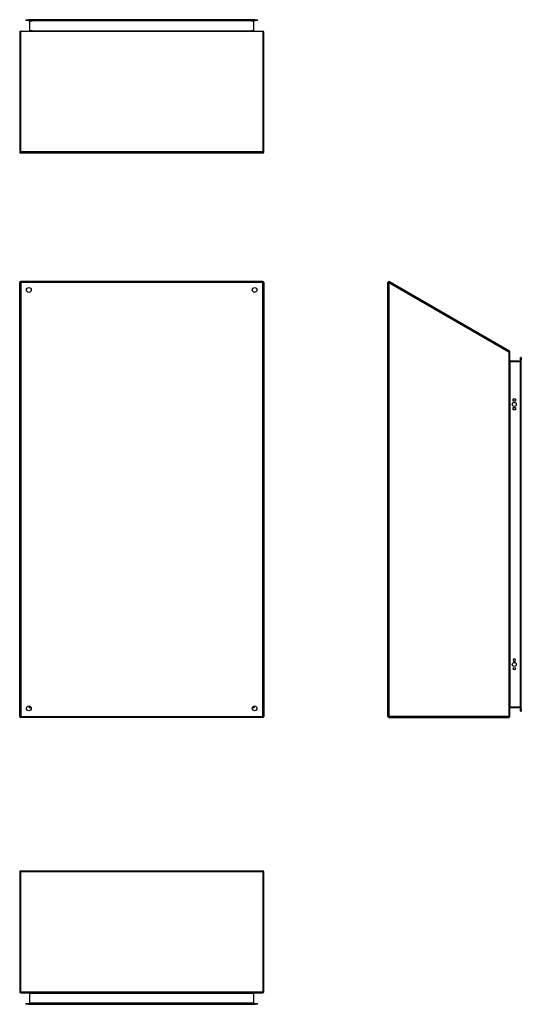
# Model space of a CAD drawing. Header units: inches. Extents: x 16 to 140, y 11 to 92.
# Tile 1 of 54: x 16 to 57, y 11 to 92. Entities that reach past the tile are written whole.
import ezdxf

# ---------------------------------------------------------------- set-up
doc = ezdxf.new("R2010")
doc.units = ezdxf.units.IN
doc.header["$MEASUREMENT"] = 0
doc.layers.add('Visible Edges(ANSI)', color=7, linetype='Continuous', lineweight=25)
doc.layers.add('Visible Tangent Edges(ANSI)', color=7, linetype='Continuous', lineweight=25)

msp = doc.modelspace()

# ---------------------------------------------------------------- linework, layer by layer
at = {"layer": 'Visible Edges(ANSI)'}
for p, q in [((16.893, 91.814), (17.09, 91.814)), ((16.893, 91.814), (16.893, 91.761)), ((17.09, 91.761), (16.893, 91.761)), ((35.672, 91.814), (17.09, 91.814)), ((17.09, 91.761), (35.672, 91.761)), ((17.194, 91.73), (17.194, 90.914)), ((35.568, 90.914), (35.568, 91.73)), ((35.672, 91.814), (35.869, 91.814)), ((35.869, 91.761), (35.672, 91.761)), ((35.869, 91.761), (35.869, 91.814)), ((16.381, 90.799), (16.381, 80.967)), ((16.465, 90.883), (36.297, 90.883)), ((36.381, 80.967), (36.381, 90.799)), ((36.297, 80.883), (16.465, 80.883)), ((17.608, 80.925), (16.598, 80.925)), ((16.598, 80.925), (16.598, 80.925)), ((16.598, 80.925), (16.598, 80.925)), ((16.598, 80.925), (17.608, 80.925)), ((17.608, 80.925), (17.608, 80.925)), ((17.608, 80.925), (17.608, 80.925)), ((18.767, 80.925), (17.758, 80.925)), ((17.758, 80.925), (17.758, 80.925)), ((17.758, 80.925), (17.758, 80.925)), ((17.758, 80.925), (18.767, 80.925)), ((18.767, 80.925), (18.767, 80.925)), ((18.767, 80.925), (18.767, 80.925)), ((19.927, 80.925), (18.918, 80.925)), ((18.918, 80.925), (18.918, 80.925)), ((18.918, 80.925), (18.918, 80.925)), ((18.918, 80.925), (19.927, 80.925)), ((19.927, 80.925), (19.927, 80.925)), ((19.927, 80.925), (19.927, 80.925)), ((21.087, 80.925), (20.077, 80.925)), ((20.077, 80.925), (20.077, 80.925)), ((20.077, 80.925), (20.077, 80.925)), ((20.077, 80.925), (21.087, 80.925)), ((21.087, 80.925), (21.087, 80.925)), ((21.087, 80.925), (21.087, 80.925)), ((22.247, 80.925), (21.237, 80.925)), ((21.237, 80.925), (21.237, 80.925)), ((21.237, 80.925), (21.237, 80.925)), ((21.237, 80.925), (22.247, 80.925)), ((22.247, 80.925), (22.247, 80.925)), ((22.247, 80.925), (22.247, 80.925)), ((23.407, 80.925), (22.397, 80.925)), ((22.397, 80.925), (22.397, 80.925)), ((22.397, 80.925), (22.397, 80.925)), ((22.397, 80.925), (23.407, 80.925)), ((23.407, 80.925), (23.407, 80.925)), ((23.407, 80.925), (23.407, 80.925)), ((24.566, 80.925), (23.557, 80.925)), ((23.557, 80.925), (23.557, 80.925)), ((23.557, 80.925), (23.557, 80.925)), ((23.557, 80.925), (24.566, 80.925)), ((24.566, 80.925), (24.566, 80.925)), ((24.566, 80.925), (24.566, 80.925)), ((25.726, 80.925), (24.716, 80.925)), ((24.716, 80.925), (24.716, 80.925)), ((24.716, 80.925), (24.716, 80.925)), ((24.716, 80.925), (25.726, 80.925)), ((25.726, 80.925), (25.726, 80.925)), ((25.726, 80.925), (25.726, 80.925)), ((26.886, 80.925), (25.876, 80.925)), ((25.876, 80.925), (25.876, 80.925)), ((25.876, 80.925), (25.876, 80.925)), ((25.876, 80.925), (26.886, 80.925)), ((26.886, 80.925), (26.886, 80.925)), ((26.886, 80.925), (26.886, 80.925)), ((28.046, 80.925), (27.036, 80.925)), ((27.036, 80.925), (27.036, 80.925)), ((27.036, 80.925), (27.036, 80.925)), ((27.036, 80.925), (28.046, 80.925)), ((28.046, 80.925), (28.046, 80.925)), ((28.046, 80.925), (28.046, 80.925)), ((29.205, 80.925), (28.196, 80.925)), ((28.196, 80.925), (28.196, 80.925)), ((28.196, 80.925), (28.196, 80.925)), ((28.196, 80.925), (29.205, 80.925)), ((29.205, 80.925), (29.205, 80.925)), ((29.205, 80.925), (29.205, 80.925)), ((30.365, 80.925), (29.356, 80.925)), ((29.356, 80.925), (29.356, 80.925)), ((29.356, 80.925), (29.356, 80.925)), ((29.356, 80.925), (30.365, 80.925)), ((30.365, 80.925), (30.365, 80.925)), ((30.365, 80.925), (30.365, 80.925)), ((31.525, 80.925), (30.515, 80.925)), ((30.515, 80.925), (30.515, 80.925)), ((30.515, 80.925), (30.515, 80.925)), ((30.515, 80.925), (31.525, 80.925)), ((31.525, 80.925), (31.525, 80.925)), ((31.525, 80.925), (31.525, 80.925)), ((32.685, 80.925), (31.675, 80.925)), ((31.675, 80.925), (31.675, 80.925)), ((31.675, 80.925), (31.675, 80.925)), ((31.675, 80.925), (32.685, 80.925)), ((32.685, 80.925), (32.685, 80.925)), ((32.685, 80.925), (32.685, 80.925)), ((33.845, 80.925), (32.835, 80.925)), ((32.835, 80.925), (32.835, 80.925)), ((32.835, 80.925), (32.835, 80.925)), ((32.835, 80.925), (33.845, 80.925)), ((33.845, 80.925), (33.845, 80.925)), ((33.845, 80.925), (33.845, 80.925)), ((35.004, 80.925), (33.995, 80.925)), ((33.995, 80.925), (33.995, 80.925)), ((33.995, 80.925), (33.995, 80.925)), ((33.995, 80.925), (35.004, 80.925)), ((35.004, 80.925), (35.004, 80.925)), ((35.004, 80.925), (35.004, 80.925)), ((36.164, 80.925), (35.154, 80.925)), ((35.154, 80.925), (35.154, 80.925)), ((35.154, 80.925), (35.154, 80.925)), ((35.154, 80.925), (36.164, 80.925)), ((36.164, 80.925), (36.164, 80.925)), ((36.164, 80.925), (36.164, 80.925)), ((16.381, 34.735), (16.381, 70.279)), ((36.297, 70.363), (16.465, 70.363)), ((16.598, 70.353), (16.598, 70.353)), ((16.598, 70.353), (16.598, 70.353)), ((17.608, 70.352), (16.598, 70.352)), ((16.598, 70.352), (17.608, 70.352)), ((17.608, 70.352), (17.608, 70.352)), ((17.608, 70.352), (17.608, 70.352)), ((17.758, 70.353), (17.758, 70.353)), ((17.758, 70.353), (17.758, 70.353)), ((18.767, 70.352), (17.758, 70.352)), ((17.758, 70.352), (18.767, 70.352)), ((18.767, 70.352), (18.767, 70.352)), ((18.767, 70.352), (18.767, 70.352)), ((18.918, 70.353), (18.918, 70.353)), ((18.918, 70.353), (18.918, 70.353)), ((19.927, 70.352), (18.918, 70.352)), ((18.918, 70.352), (19.927, 70.352)), ((19.927, 70.352), (19.927, 70.352)), ((19.927, 70.352), (19.927, 70.352)), ((20.077, 70.353), (20.077, 70.353)), ((20.077, 70.353), (20.077, 70.353)), ((21.087, 70.352), (20.077, 70.352)), ((20.077, 70.352), (21.087, 70.352)), ((21.087, 70.352), (21.087, 70.352)), ((21.087, 70.352), (21.087, 70.352)), ((22.247, 70.352), (21.237, 70.352)), ((21.237, 70.352), (21.237, 70.352)), ((21.237, 70.352), (21.237, 70.352)), ((21.237, 70.352), (22.247, 70.352)), ((22.247, 70.352), (22.247, 70.352)), ((22.247, 70.352), (22.247, 70.352)), ((23.407, 70.352), (22.397, 70.352)), ((22.397, 70.352), (22.397, 70.352)), ((22.397, 70.352), (22.397, 70.352)), ((22.397, 70.352), (23.407, 70.352)), ((23.407, 70.352), (23.407, 70.352)), ((23.407, 70.352), (23.407, 70.352)), ((24.566, 70.352), (23.557, 70.352)), ((23.557, 70.352), (23.557, 70.352)), ((23.557, 70.352), (23.557, 70.352)), ((23.557, 70.352), (24.566, 70.352)), ((24.566, 70.352), (24.566, 70.352)), ((24.566, 70.352), (24.566, 70.352)), ((25.726, 70.352), (24.716, 70.352)), ((24.716, 70.352), (24.716, 70.352)), ((24.716, 70.352), (24.716, 70.352)), ((24.716, 70.352), (25.726, 70.352)), ((25.726, 70.352), (25.726, 70.352)), ((25.726, 70.352), (25.726, 70.352)), ((26.886, 70.352), (25.876, 70.352)), ((25.876, 70.352), (25.876, 70.352)), ((25.876, 70.352), (25.876, 70.352)), ((25.876, 70.352), (26.886, 70.352)), ((26.886, 70.352), (26.886, 70.352)), ((26.886, 70.352), (26.886, 70.352)), ((28.046, 70.352), (27.036, 70.352)), ((27.036, 70.352), (27.036, 70.352)), ((27.036, 70.352), (27.036, 70.352)), ((27.036, 70.352), (28.046, 70.352)), ((28.046, 70.352), (28.046, 70.352)), ((28.046, 70.352), (28.046, 70.352)), ((29.205, 70.352), (28.196, 70.352)), ((28.196, 70.352), (28.196, 70.352)), ((28.196, 70.352), (28.196, 70.352)), ((28.196, 70.352), (29.205, 70.352)), ((29.205, 70.352), (29.205, 70.352)), ((29.205, 70.352), (29.205, 70.352)), ((30.365, 70.352), (29.356, 70.352)), ((29.356, 70.352), (29.356, 70.352)), ((29.356, 70.352), (29.356, 70.352)), ((29.356, 70.352), (30.365, 70.352)), ((30.365, 70.352), (30.365, 70.352)), ((30.365, 70.352), (30.365, 70.352)), ((31.525, 70.352), (30.515, 70.352)), ((30.515, 70.352), (30.515, 70.352)), ((30.515, 70.352), (30.515, 70.352)), ((30.515, 70.352), (31.525, 70.352)), ((31.525, 70.352), (31.525, 70.352)), ((31.525, 70.352), (31.525, 70.352)), ((32.685, 70.352), (31.675, 70.352)), ((31.675, 70.352), (31.675, 70.352)), ((31.675, 70.352), (31.675, 70.352)), ((31.675, 70.352), (32.685, 70.352)), ((32.685, 70.352), (32.685, 70.352)), ((32.685, 70.352), (32.685, 70.352)), ((32.835, 70.353), (32.835, 70.353)), ((32.835, 70.353), (32.835, 70.353)), ((33.845, 70.352), (32.835, 70.352)), ((32.835, 70.352), (33.845, 70.352)), ((33.845, 70.352), (33.845, 70.352)), ((33.845, 70.352), (33.845, 70.352)), ((33.995, 70.353), (33.995, 70.353)), ((33.995, 70.353), (33.995, 70.353)), ((35.004, 70.352), (33.995, 70.352)), ((33.995, 70.352), (35.004, 70.352)), ((35.004, 70.352), (35.004, 70.352)), ((35.004, 70.352), (35.004, 70.352)), ((35.154, 70.353), (35.154, 70.353)), ((35.154, 70.353), (35.154, 70.353)), ((36.164, 70.352), (35.154, 70.352)), ((35.154, 70.352), (36.164, 70.352)), ((36.164, 70.352), (36.164, 70.352)), ((36.164, 70.352), (36.164, 70.352)), ((36.381, 70.279), (36.381, 34.735)), ((46.554, 34.735), (46.554, 70.279)), ((56.512, 64.675), (46.68, 70.352)), ((56.554, 34.735), (56.554, 64.602)), ((57.401, 63.838), (56.585, 63.838)), ((57.432, 63.942), (57.432, 64.139)), ((57.485, 64.139), (57.432, 64.139)), ((57.432, 63.942), (57.432, 35.36)), ((57.485, 64.139), (57.485, 63.942)), ((57.485, 35.36), (57.485, 63.942)), ((56.817, 60.559), (56.817, 60.746)), ((56.817, 60.746), (57.004, 60.746)), ((57.004, 60.559), (56.817, 60.559)), ((57.004, 60.746), (57.004, 60.559)), ((56.817, 59.859), (56.817, 60.046)), ((56.817, 60.046), (57.004, 60.046)), ((57.004, 59.859), (56.817, 59.859)), ((57.004, 60.046), (57.004, 59.859)), ((56.817, 39.343), (56.817, 39.356)), ((57.004, 39.356), (57.004, 39.343)), ((17.247, 35.548), (17.247, 35.557)), ((17.278, 35.517), (17.288, 35.517)), ((35.474, 35.517), (35.484, 35.517)), ((35.515, 35.548), (35.515, 35.557)), ((56.585, 35.464), (57.401, 35.464)), ((57.432, 35.163), (57.432, 35.36)), ((57.432, 35.163), (57.485, 35.163)), ((57.485, 35.36), (57.485, 35.163)), ((36.297, 34.651), (16.465, 34.651)), ((46.638, 34.651), (56.47, 34.651)), ((16.381, 22.007), (16.381, 12.175)), ((16.465, 22.091), (36.297, 22.091)), ((36.381, 12.175), (36.381, 22.007)), ((16.465, 12.091), (36.297, 12.091)), ((17.194, 12.06), (17.194, 11.243)), ((35.568, 11.243), (35.568, 12.06)), ((16.893, 11.212), (17.09, 11.212)), ((16.893, 11.212), (16.893, 11.159)), ((17.09, 11.159), (16.893, 11.159)), ((17.09, 11.212), (35.672, 11.212)), ((17.09, 11.159), (35.672, 11.159)), ((35.672, 11.212), (35.869, 11.212)), ((35.869, 11.159), (35.672, 11.159)), ((35.869, 11.159), (35.869, 11.212))]:
    msp.add_line(p, q, dxfattribs=at)
at = {"layer": 'Visible Edges(ANSI)', "flags": 128}
for points in [[(35.599, 90.883), (35.597, 90.883), (35.595, 90.883), (35.594, 90.883), (35.592, 90.884), (35.59, 90.884), (35.589, 90.885), (35.587, 90.885), (35.585, 90.886), (35.584, 90.887), (35.582, 90.888), (35.58, 90.889), (35.579, 90.89), (35.577, 90.892), (35.576, 90.893), (35.575, 90.895), (35.573, 90.896), (35.572, 90.898), (35.571, 90.9), (35.57, 90.902), (35.569, 90.904), (35.569, 90.907), (35.568, 90.909), (35.568, 90.912), (35.568, 90.914)], [(56.585, 63.838), (56.583, 63.838), (56.58, 63.838), (56.578, 63.839), (56.575, 63.839), (56.573, 63.84), (56.571, 63.841), (56.569, 63.842), (56.567, 63.843), (56.566, 63.844), (56.564, 63.846), (56.563, 63.847), (56.561, 63.849), (56.56, 63.85), (56.559, 63.852), (56.558, 63.853), (56.557, 63.855), (56.556, 63.857), (56.556, 63.858), (56.555, 63.86), (56.555, 63.862), (56.554, 63.864), (56.554, 63.865), (56.554, 63.867), (56.554, 63.869)]]:
    msp.add_lwpolyline(points, dxfattribs=at)
at = {"layer": 'Visible Edges(ANSI)'}
for centre, radius in [((17.131, 69.675), 0.195), ((35.631, 69.675), 0.195), ((56.91, 60.302), 0.165), ((56.91, 38.999), 0.165), ((56.91, 38.649), 0.0935), ((17.131, 35.401), 0.195), ((35.631, 35.401), 0.195)]:
    msp.add_circle(centre, radius, dxfattribs=at)
for centre, radius, start, end in [((17.163, 91.73), 0.031, 0, 90), ((35.599, 91.73), 0.031, 90, 180), ((16.465, 90.799), 0.084, 90, 180), ((17.163, 90.914), 0.031, 270, 0), ((36.297, 90.799), 0.084, 0, 90), ((16.465, 80.967), 0.084, 180, 270), ((36.297, 80.967), 0.084, 270, 0), ((16.465, 70.279), 0.084, 90, 180), ((36.297, 70.279), 0.084, 0, 90), ((46.638, 70.279), 0.084, 60, 180), ((56.47, 64.602), 0.084, 0, 60), ((57.401, 63.869), 0.031, 270, 0), ((56.91, 39.356), 0.0935, 0, 180), ((56.91, 39.343), 0.0935, 180, 0), ((17.278, 35.548), 0.031, 180, 270), ((35.484, 35.548), 0.031, 270, 0), ((16.465, 34.735), 0.084, 180, 270), ((36.297, 34.735), 0.084, 270, 0), ((46.638, 34.735), 0.084, 180, 270), ((56.47, 34.735), 0.084, 270, 0), ((56.585, 35.433), 0.031, 90, 180), ((57.401, 35.433), 0.031, 0, 90), ((16.465, 22.007), 0.084, 90, 180), ((36.297, 22.007), 0.084, 0, 90), ((16.465, 12.175), 0.084, 180, 270), ((36.297, 12.175), 0.084, 270, 0), ((17.163, 12.06), 0.031, 0, 90), ((35.599, 12.06), 0.031, 90, 180), ((17.163, 11.243), 0.031, 270, 0), ((35.599, 11.243), 0.031, 180, 270)]:
    msp.add_arc(centre, radius, start, end, dxfattribs=at)
at = {"layer": 'Visible Tangent Edges(ANSI)'}
for p, q in [((17.09, 91.761), (17.09, 91.814)), ((17.225, 91.73), (17.194, 91.73)), ((17.225, 91.761), (17.225, 91.73)), ((17.225, 90.914), (17.225, 91.73)), ((17.225, 91.73), (17.394, 91.73)), ((35.368, 91.73), (17.394, 91.73)), ((35.368, 91.73), (35.537, 91.73)), ((35.537, 91.73), (35.537, 91.761)), ((35.568, 91.73), (35.537, 91.73)), ((35.537, 91.73), (35.537, 90.914)), ((35.672, 91.814), (35.672, 91.761)), ((16.465, 90.883), (16.465, 90.841)), ((36.297, 90.841), (16.465, 90.841)), ((16.465, 81.009), (16.465, 90.841)), ((17.225, 90.914), (17.194, 90.914)), ((17.394, 90.914), (17.225, 90.914)), ((17.394, 90.914), (35.368, 90.914)), ((35.537, 90.914), (35.368, 90.914)), ((35.537, 90.914), (35.568, 90.914)), ((36.297, 90.841), (36.297, 90.883)), ((36.297, 90.841), (36.297, 81.009)), ((16.465, 81.009), (16.465, 80.883)), ((16.465, 81.009), (36.297, 81.009)), ((36.297, 80.883), (36.297, 81.009)), ((16.381, 70.279), (16.465, 70.279)), ((16.465, 70.363), (16.465, 70.279)), ((16.465, 70.279), (16.465, 34.735)), ((36.297, 70.279), (16.465, 70.279)), ((36.297, 70.279), (36.297, 70.363)), ((36.297, 70.279), (36.381, 70.279)), ((36.297, 34.735), (36.297, 70.279)), ((46.554, 70.279), (46.638, 70.279)), ((46.68, 70.352), (46.638, 70.279)), ((46.638, 70.279), (56.47, 64.602)), ((46.638, 70.279), (46.638, 34.735)), ((56.512, 64.675), (56.47, 64.602)), ((56.47, 64.602), (56.47, 34.735)), ((56.47, 64.602), (56.554, 64.602)), ((56.585, 63.838), (56.585, 63.807)), ((56.585, 63.807), (57.401, 63.807)), ((56.585, 35.495), (56.585, 63.807)), ((57.401, 63.807), (57.401, 63.838)), ((57.432, 63.807), (57.401, 63.807)), ((57.401, 63.807), (57.401, 35.495)), ((57.432, 63.942), (57.485, 63.942)), ((17.163, 35.593), (17.163, 35.433)), ((17.163, 35.433), (17.247, 35.548)), ((17.278, 35.517), (17.163, 35.433)), ((35.599, 35.433), (35.484, 35.517)), ((35.515, 35.548), (35.599, 35.433)), ((35.599, 35.433), (35.599, 35.593)), ((57.401, 35.495), (56.585, 35.495)), ((56.585, 35.495), (56.585, 35.464)), ((57.401, 35.495), (57.432, 35.495)), ((57.401, 35.464), (57.401, 35.495)), ((16.465, 34.735), (16.381, 34.735)), ((16.465, 34.735), (16.465, 34.651)), ((16.465, 34.735), (36.297, 34.735)), ((17.323, 35.433), (17.163, 35.433)), ((35.599, 35.433), (35.439, 35.433)), ((36.297, 34.651), (36.297, 34.735)), ((36.381, 34.735), (36.297, 34.735)), ((46.638, 34.735), (46.554, 34.735)), ((56.47, 34.735), (46.638, 34.735)), ((46.638, 34.651), (46.638, 34.735)), ((56.47, 34.735), (56.47, 34.651)), ((56.554, 34.735), (56.47, 34.735)), ((57.485, 35.36), (57.432, 35.36)), ((16.381, 22.007), (16.465, 22.007)), ((16.465, 22.091), (16.465, 22.007)), ((16.465, 12.175), (16.465, 22.007)), ((36.297, 22.007), (16.465, 22.007)), ((36.297, 22.007), (36.297, 22.091)), ((36.297, 22.007), (36.297, 12.175)), ((36.297, 22.007), (36.381, 22.007)), ((16.465, 12.175), (16.381, 12.175)), ((16.465, 12.175), (36.297, 12.175)), ((16.465, 12.175), (16.465, 12.091)), ((36.381, 12.175), (36.297, 12.175)), ((36.297, 12.091), (36.297, 12.175)), ((17.225, 12.06), (17.194, 12.06)), ((17.225, 11.243), (17.225, 12.06)), ((17.225, 12.06), (35.537, 12.06)), ((35.568, 12.06), (35.537, 12.06)), ((35.537, 12.06), (35.537, 11.243)), ((17.09, 11.159), (17.09, 11.212)), ((17.194, 11.243), (17.225, 11.243)), ((17.225, 11.243), (17.225, 11.212)), ((35.537, 11.243), (17.225, 11.243)), ((35.537, 11.243), (35.568, 11.243)), ((35.537, 11.212), (35.537, 11.243)), ((35.672, 11.212), (35.672, 11.159))]:
    msp.add_line(p, q, dxfattribs=at)
at = {"layer": 'Visible Tangent Edges(ANSI)', "flags": 128}
for points in [[(35.537, 90.914), (35.537, 90.912), (35.538, 90.909), (35.539, 90.907), (35.54, 90.904), (35.542, 90.902), (35.543, 90.9), (35.546, 90.898), (35.548, 90.896), (35.55, 90.895), (35.553, 90.893), (35.556, 90.892), (35.559, 90.89), (35.562, 90.889), (35.565, 90.888), (35.568, 90.887), (35.572, 90.886), (35.575, 90.885), (35.578, 90.885), (35.582, 90.884), (35.585, 90.884), (35.588, 90.883), (35.592, 90.883), (35.595, 90.883), (35.599, 90.883)], [(56.554, 63.869), (56.554, 63.865), (56.554, 63.862), (56.554, 63.858), (56.555, 63.855), (56.555, 63.851), (56.556, 63.848), (56.556, 63.845), (56.557, 63.841), (56.558, 63.838), (56.559, 63.835), (56.56, 63.832), (56.561, 63.829), (56.563, 63.826), (56.564, 63.823), (56.566, 63.82), (56.567, 63.818), (56.569, 63.815), (56.571, 63.813), (56.573, 63.811), (56.575, 63.81), (56.578, 63.808), (56.58, 63.807), (56.583, 63.807), (56.585, 63.807)]]:
    msp.add_lwpolyline(points, dxfattribs=at)
at = {"layer": 'Visible Tangent Edges(ANSI)'}
for centre, major_axis, start_param, end_param in [((16.465, 90.799), (-0.084, 0), 4.712389, 6.283185), ((17.163, 90.914), (0.062, 0), 4.712389, 6.283185), ((36.297, 90.799), (0.084, 0), 0, 1.570796), ((16.465, 80.967), (-0.084, 0), 4.712389, 6.283185), ((36.297, 80.967), (0.084, 0), 0, 1.570796), ((56.585, 35.433), (0, 0.062), 0, 1.570796), ((17.163, 12.06), (0.062, 0), 0, 1.570796), ((35.599, 12.06), (-0.062, 0), 4.712389, 6.283185)]:
    msp.add_ellipse(centre, major_axis=major_axis, ratio=0.5, start_param=start_param, end_param=end_param, dxfattribs=at)

doc.saveas('drawing.dxf')
